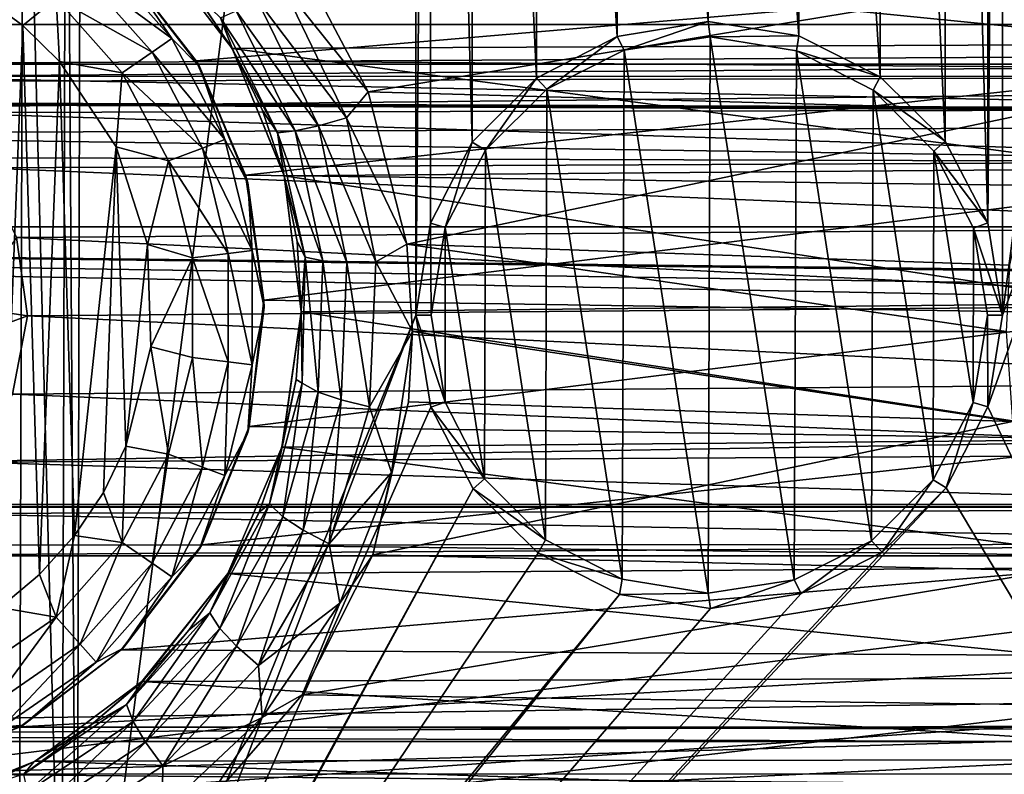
# Model space of a CAD drawing. Header units: metres. Extents: x -95 to 103, y -12 to 12.
# Tile 29 of 256: x -83.56 to -80.9, y -3.64 to -1.6. Entities that reach past the tile are written whole.
import ezdxf

# ---------------------------------------------------------------- set-up
doc = ezdxf.new("R2010")
doc.units = ezdxf.units.M
doc.layers.add('solid_P74500', color=7, linetype='CONTINUOUS')
doc.layers.add('solid_P74500_01', color=7, linetype='CONTINUOUS')

msp = doc.modelspace()

# ---------------------------------------------------------------- linework, layer by layer
at = {"layer": 'solid_P74500'}
for points in [[(-80.908981, -2.4, -1.8), (-80.908981, 2.4, -1.8), (-79.994942, 4.65, -1.8)], [(-80.006721, 0, -1.8), (-80.908981, -2.4, -1.8), (-79.994942, 4.65, -1.8)], [(-42.130733, -2.890517, 0.5), (-88, 3.55, 0.5), (-88, -3.55, 0.5)], [(-42.494564, -2.812256, 0.5), (-88, 3.55, 0.5), (-42.130733, -2.890517, 0.5)], [(-43.453735, -1.765533, 0.5), (-43.5, -1.396225, 0.5), (-88, 3.55, 0.5)], [(-43.31942, -2.109326, 0.5), (-43.453735, -1.765533, 0.5), (-88, 3.55, 0.5)], [(-43.105709, -2.409473, 0.5), (-43.31942, -2.109326, 0.5), (-88, 3.55, 0.5)], [(-42.825325, -2.648513, 0.5), (-43.105709, -2.409473, 0.5), (-88, 3.55, 0.5)], [(-42.494564, -2.812256, 0.5), (-42.825325, -2.648513, 0.5), (-88, 3.55, 0.5)], [(-82.491013, -2.4, -1.8), (-83.40506, -4.65, -1.8), (-82.491013, 2.4, -1.8)], [(-83.393272, 0, -1.8), (-82.491013, 2.4, -1.8), (-83.40506, -4.65, -1.8)], [(-82.491013, -2.4, -1.8), (-82.491013, 2.4, -1.8), (-82.450775, 2.151428, -1.8)], [(-80.949226, -2.151428, -1.8), (-80.948883, 2.152624, -1.8), (-80.908981, 2.4, -1.8)], [(-80.908981, -2.4, -1.8), (-80.949226, -2.151428, -1.8), (-80.908981, 2.4, -1.8)], [(-82.451118, -2.152624, -1.8), (-82.491013, -2.4, -1.8), (-82.450775, 2.151428, -1.8)], [(-82.338852, -1.934156, -1.8), (-82.451118, -2.152624, -1.8), (-82.450775, 2.151428, -1.8)], [(-82.338852, -1.934156, -1.8), (-82.450775, 2.151428, -1.8), (-82.336617, 1.931311, -1.8)], [(-80.949226, -2.151428, -1.8), (-81.06115, 1.934156, -1.8), (-80.948883, 2.152624, -1.8)], [(-82.165939, -1.76112, -1.8), (-82.338852, -1.934156, -1.8), (-82.336617, 1.931311, -1.8)], [(-82.165939, -1.76112, -1.8), (-82.336617, 1.931311, -1.8), (-82.161377, 1.757817, -1.8)], [(-81.063385, -1.931311, -1.8), (-81.234055, 1.76112, -1.8), (-81.06115, 1.934156, -1.8)], [(-80.949226, -2.151428, -1.8), (-81.063385, -1.931311, -1.8), (-81.06115, 1.934156, -1.8)], [(-81.947937, -1.649134, -1.8), (-82.165939, -1.76112, -1.8), (-82.161377, 1.757817, -1.8)], [(-81.947937, -1.649134, -1.8), (-82.161377, 1.757817, -1.8), (-81.941795, 1.647074, -1.8)], [(-81.238625, -1.757817, -1.8), (-81.452065, 1.649134, -1.8), (-81.234055, 1.76112, -1.8)], [(-81.063385, -1.931311, -1.8), (-81.238625, -1.757817, -1.8), (-81.234055, 1.76112, -1.8)], [(-81.703094, -1.609011, -1.8), (-81.947937, -1.649134, -1.8), (-81.941795, 1.647074, -1.8)], [(-81.703094, -1.609011, -1.8), (-81.941795, 1.647074, -1.8), (-81.696907, 1.609011, -1.8)], [(-81.458206, -1.647074, -1.8), (-81.696907, 1.609011, -1.8), (-81.452065, 1.649134, -1.8)], [(-81.238625, -1.757817, -1.8), (-81.458206, -1.647074, -1.8), (-81.452065, 1.649134, -1.8)], [(-81.458206, -1.647074, -1.8), (-81.703094, -1.609011, -1.8), (-81.696907, 1.609011, -1.8)], [(-94.018356, -1.947775, 12.347315), (89.300003, 0, 12.5), (-94.018356, 0, 12.5)], [(-83.433968, -0.252288, -1.8), (-83.393272, 0, -1.8), (-83.40506, -4.65, -1.8)], [(-80.006721, 0, -1.8), (-79.994942, -4.65, -1.8), (-80.948883, -2.647376, -1.8)], [(-80.006721, 0, -1.8), (-80.948883, -2.647376, -1.8), (-80.908981, -2.4, -1.8)], [(-83.548462, -0.475095, -1.8), (-83.433968, -0.252288, -1.8), (-83.445496, -4.400194, -1.8)], [(-83.433968, -0.252288, -1.8), (-83.40506, -4.65, -1.8), (-83.445496, -4.400194, -1.8)], [(-90.699997, -1.617044, 10.880484), (-13, -1.617046, 10.880494), (-13, -0.3, 10.995909)], [(-90.699997, -1.617044, 10.880484), (-13, -0.3, 10.995909), (-90.699997, -0.3, 10.995909)], [(-83.724808, -0.651567, -1.8), (-83.548462, -0.475095, -1.8), (-83.560226, -4.178985, -1.8)], [(-83.548462, -0.475095, -1.8), (-83.445496, -4.400194, -1.8), (-83.560226, -4.178985, -1.8)], [(-8.2, -2.162539, 9.147798), (-90.699997, -2.162539, 9.147798), (-90.699997, -0.726812, 9.37156)], [(-8.2, -2.162539, 9.147798), (-90.699997, -0.726812, 9.37156), (-8.2, -0.726812, 9.37156)], [(-84.199997, -1.723817, -8.527512), (-14.325, -1.326951, -8.597916), (-85.675003, -1.327031, -8.597901)], [(-84.199997, -1.723817, -8.527512), (-79.199997, -1.723817, -8.527512), (-14.325, -1.326951, -8.597916)], [(-80.406647, -1.6701, -11.378082), (-80.182716, -1.38336, -11.416493), (-83.210136, -1.390416, -11.415636)], [(-80.406647, -1.6701, -11.378082), (-83.210136, -1.390416, -11.415636), (-82.986534, -1.68181, -11.376358)], [(-83.086052, -1.531992, -12.124983), (-82.986534, -1.68181, -11.376358), (-83.210136, -1.390416, -11.415636)], [(-83.396156, -1.472644, -12.912048), (-83.353027, -1.423962, -12.814588), (-83.148842, -1.654437, -12.814588)], [(-83.148842, -1.654437, -12.814588), (-83.353027, -1.423962, -12.814588), (-83.280762, -1.460761, -12.7)], [(-82.851471, -1.508585, -12.398896), (-82.814667, -1.429255, -12.41802), (-82.619179, -1.798082, -12.37)], [(-82.619179, -1.798082, -12.37), (-82.814667, -1.429255, -12.41802), (-80.610275, -1.466333, -12.413697)], [(-83.083183, -1.714678, -9.750379), (-83.291306, -1.450814, -9.793117), (-80.120079, -1.462097, -9.791439)], [(-83.280762, -1.460761, -12.7), (-83.291306, -1.450814, -9.793117), (-83.083183, -1.714678, -9.750379)], [(-83.20237, -1.691383, -12.912048), (-83.460747, -1.545556, -12.977164), (-83.396156, -1.472644, -12.912048)], [(-83.20237, -1.691383, -12.912048), (-83.396156, -1.472644, -12.912048), (-83.148842, -1.654437, -12.814588)], [(-83.280762, -1.460761, -12.7), (-83.083183, -1.714678, -9.750379), (-83.074165, -1.73, -12.7)], [(-83.148842, -1.654437, -12.814588), (-83.280762, -1.460761, -12.7), (-83.074165, -1.73, -12.7)], [(-83.083183, -1.714678, -9.750379), (-80.120079, -1.462097, -9.791439), (-80.328278, -1.734278, -9.746911)], [(-82.619179, -1.798082, -12.37), (-80.610275, -1.466333, -12.413697), (-80.799232, -1.848754, -12.362529)], [(-82.918839, -1.549119, -12.359377), (-82.851471, -1.508585, -12.398896), (-82.677948, -1.868371, -12.348542)], [(-82.677948, -1.868371, -12.348542), (-82.851471, -1.508585, -12.398896), (-82.619179, -1.798082, -12.37)], [(-83.663017, -1.536785, -13), (-83.550758, -1.619436, -13), (-83.611977, -3.188541, -13)], [(-83.460747, -1.545556, -12.977164), (-83.550758, -1.619436, -13), (-83.663017, -1.536785, -13)], [(-82.984856, -1.684718, -12.102948), (-82.986534, -1.68181, -11.376358), (-83.086052, -1.531992, -12.124983)], [(-83.018059, -1.598545, -12.214349), (-82.984856, -1.684718, -12.102948), (-83.086052, -1.531992, -12.124983)], [(-83.460747, -1.545556, -12.977164), (-83.451889, -1.71681, -13), (-83.550758, -1.619436, -13)], [(-83.460747, -1.545556, -12.977164), (-83.282532, -1.746719, -12.977164), (-83.451889, -1.71681, -13)], [(-83.20237, -1.691383, -12.912048), (-83.282532, -1.746719, -12.977164), (-83.460747, -1.545556, -12.977164)], [(-82.918839, -1.549119, -12.359377), (-82.753624, -1.890035, -12.309217), (-82.975006, -1.579649, -12.298852)], [(-82.918839, -1.549119, -12.359377), (-82.677948, -1.868371, -12.348542), (-82.753624, -1.890035, -12.309217)], [(-82.975006, -1.579649, -12.298852), (-82.816315, -1.903859, -12.248991), (-83.018059, -1.598545, -12.214349)], [(-82.753624, -1.890035, -12.309217), (-82.816315, -1.903859, -12.248991), (-82.975006, -1.579649, -12.298852)], [(-90.699997, -1.617044, 10.880484), (-90.699997, -2.910733, 10.607904), (-13, -1.617046, 10.880494)], [(-90.699997, -2.910733, 10.607904), (-13, -2.910733, 10.607904), (-13, -1.617046, 10.880494)], [(-83.018059, -1.598545, -12.214349), (-82.863823, -1.908603, -12.164905), (-82.984856, -1.684718, -12.102948)], [(-82.816315, -1.903859, -12.248991), (-82.863823, -1.908603, -12.164905), (-83.018059, -1.598545, -12.214349)], [(-81.92926, -1.686116, -6.5), (-81.947937, -1.649134, -1.8), (-81.703094, -1.609011, -1.8)], [(-81.697067, -1.650026, -6.5), (-81.92926, -1.686116, -6.5), (-81.703094, -1.609011, -1.8)], [(-81.697067, -1.650026, -6.5), (-81.703094, -1.609011, -1.8), (-81.458206, -1.647074, -1.8)], [(-83.550758, -1.619436, -13), (-83.505363, -3.099296, -13), (-83.611977, -3.188541, -13)], [(-83.550758, -1.619436, -13), (-83.451889, -1.71681, -13), (-83.505363, -3.099296, -13)], [(-83.20237, -1.691383, -12.912048), (-83.148842, -1.654437, -12.814588), (-83.005745, -1.92708, -12.814588)], [(-83.005745, -1.92708, -12.814588), (-83.148842, -1.654437, -12.814588), (-83.074165, -1.73, -12.7)], [(-80.54895, -2.005872, -11.323713), (-80.406647, -1.6701, -11.378082), (-82.986534, -1.68181, -11.376358)], [(-82.137451, -1.791115, -6.5), (-82.165939, -1.76112, -1.8), (-81.947937, -1.649134, -1.8)], [(-81.92926, -1.686116, -6.5), (-82.137451, -1.791115, -6.5), (-81.947937, -1.649134, -1.8)], [(-81.702934, -3.149974, -6.5), (-81.92926, -1.686116, -6.5), (-81.697067, -1.650026, -6.5)], [(-81.702934, -3.149974, -6.5), (-81.697067, -1.650026, -6.5), (-81.470741, -3.113884, -6.5)], [(-81.46492, -1.688068, -6.5), (-81.697067, -1.650026, -6.5), (-81.458206, -1.647074, -1.8)], [(-81.470741, -3.113884, -6.5), (-81.697067, -1.650026, -6.5), (-81.46492, -1.688068, -6.5)], [(-81.46492, -1.688068, -6.5), (-81.458206, -1.647074, -1.8), (-81.238625, -1.757817, -1.8)], [(-83.066559, -1.950143, -12.912048), (-83.282532, -1.746719, -12.977164), (-83.20237, -1.691383, -12.912048)], [(-83.066559, -1.950143, -12.912048), (-83.20237, -1.691383, -12.912048), (-83.005745, -1.92708, -12.814588)], [(-80.54895, -2.005872, -11.323713), (-82.986534, -1.68181, -11.376358), (-82.846161, -2.025086, -11.320292)], [(-82.84668, -2.021512, -12.043838), (-82.846161, -2.025086, -11.320292), (-82.986534, -1.68181, -11.376358)], [(-82.904755, -1.848638, -12.075824), (-82.986534, -1.68181, -11.376358), (-82.984856, -1.684718, -12.102948)], [(-82.84668, -2.021512, -12.043838), (-82.986534, -1.68181, -11.376358), (-82.904755, -1.848638, -12.075824)], [(-82.863823, -1.908603, -12.164905), (-82.904755, -1.848638, -12.075824), (-82.984856, -1.684718, -12.102948)], [(-81.935081, -3.111932, -6.5), (-82.137451, -1.791115, -6.5), (-81.92926, -1.686116, -6.5)], [(-81.935081, -3.111932, -6.5), (-81.92926, -1.686116, -6.5), (-81.702934, -3.149974, -6.5)], [(-81.470741, -3.113884, -6.5), (-81.46492, -1.688068, -6.5), (-81.26255, -3.008885, -6.5)], [(-81.258217, -1.794247, -6.5), (-81.46492, -1.688068, -6.5), (-81.238625, -1.757817, -1.8)], [(-81.26255, -3.008885, -6.5), (-81.46492, -1.688068, -6.5), (-81.258217, -1.794247, -6.5)], [(-84.199997, -1.723817, -8.527512), (-83.992798, -1.757161, -8.520703), (-79.199997, -1.723817, -8.527512)], [(-83.992798, -1.757161, -8.520703), (-79.403358, -1.756095, -8.520923), (-79.199997, -1.723817, -8.527512)], [(-83.451889, -1.71681, -13), (-83.411118, -2.99403, -13), (-83.505363, -3.099296, -13)], [(-83.451889, -1.71681, -13), (-83.298904, -1.946654, -13), (-83.411118, -2.99403, -13)], [(-83.282532, -1.746719, -12.977164), (-83.298904, -1.946654, -13), (-83.451889, -1.71681, -13)], [(-82.949829, -2.023391, -9.691021), (-83.083183, -1.714678, -9.750379), (-80.328278, -1.734278, -9.746911)], [(-83.074165, -1.73, -12.7), (-83.083183, -1.714678, -9.750379), (-82.949829, -2.023391, -9.691021)], [(-83.282532, -1.746719, -12.977164), (-83.157639, -1.984685, -12.977164), (-83.298904, -1.946654, -13)], [(-83.066559, -1.950143, -12.912048), (-83.157639, -1.984685, -12.977164), (-83.282532, -1.746719, -12.977164)], [(-83.074165, -1.73, -12.7), (-82.949829, -2.023391, -9.691021), (-82.944298, -2.043535, -12.7)], [(-83.005745, -1.92708, -12.814588), (-83.074165, -1.73, -12.7), (-82.944298, -2.043535, -12.7)], [(-82.949829, -2.023391, -9.691021), (-80.328278, -1.734278, -9.746911), (-80.458298, -2.055073, -9.684352)], [(-83.992798, -1.757161, -8.520703), (-79.582504, -1.845929, -8.501914), (-79.403358, -1.756095, -8.520923)], [(-83.992798, -1.757161, -8.520703), (-83.807365, -1.853611, -8.500242), (-79.582504, -1.845929, -8.501914)], [(-82.303604, -1.955614, -6.5), (-82.338852, -1.934156, -1.8), (-82.165939, -1.76112, -1.8)], [(-82.137451, -1.791115, -6.5), (-82.303604, -1.955614, -6.5), (-82.165939, -1.76112, -1.8)], [(-81.258217, -1.794247, -6.5), (-81.238625, -1.757817, -1.8), (-81.063385, -1.931311, -1.8)], [(-17, -2.917726, 11.123708), (-90.699997, -2.917726, 11.123708), (-92.5, -1.797398, 11.358476)], [(-82.677948, -1.868371, -12.348542), (-82.619179, -1.798082, -12.37), (-82.515594, -2.208822, -12.303296)], [(-82.515594, -2.208822, -12.303296), (-82.619179, -1.798082, -12.37), (-80.799232, -1.848754, -12.362529)], [(-82.141785, -3.005753, -6.5), (-82.303604, -1.955614, -6.5), (-82.137451, -1.791115, -6.5)], [(-82.141785, -3.005753, -6.5), (-82.137451, -1.791115, -6.5), (-81.935081, -3.111932, -6.5)], [(-81.26255, -3.008885, -6.5), (-81.258217, -1.794247, -6.5), (-81.096397, -2.844386, -6.5)], [(-81.094276, -1.958312, -6.5), (-81.258217, -1.794247, -6.5), (-81.063385, -1.931311, -1.8)], [(-81.096397, -2.844386, -6.5), (-81.258217, -1.794247, -6.5), (-81.094276, -1.958312, -6.5)], [(-83.807365, -1.853611, -8.500242), (-79.726402, -1.985125, -8.470494), (-79.582504, -1.845929, -8.501914)], [(-83.807365, -1.853611, -8.500242), (-83.660759, -2.0028, -8.466332), (-79.726402, -1.985125, -8.470494)], [(-82.863823, -1.908603, -12.164905), (-82.84668, -2.021512, -12.043838), (-82.904755, -1.848638, -12.075824)], [(-82.515594, -2.208822, -12.303296), (-80.799232, -1.848754, -12.362529), (-80.890747, -2.265586, -12.292971)], [(-82.753624, -1.890035, -12.309217), (-82.677948, -1.868371, -12.348542), (-82.598656, -2.25656, -12.280843)], [(-82.598656, -2.25656, -12.280843), (-82.677948, -1.868371, -12.348542), (-82.515594, -2.208822, -12.303296)], [(-82.816315, -1.903859, -12.248991), (-82.741928, -2.2541, -12.181941), (-82.863823, -1.908603, -12.164905)], [(-82.863823, -1.908603, -12.164905), (-82.789574, -2.244018, -12.098402), (-82.84668, -2.021512, -12.043838)], [(-82.741928, -2.2541, -12.181941), (-82.789574, -2.244018, -12.098402), (-82.863823, -1.908603, -12.164905)], [(-82.753624, -1.890035, -12.309217), (-82.677483, -2.258013, -12.241775), (-82.816315, -1.903859, -12.248991)], [(-82.677483, -2.258013, -12.241775), (-82.741928, -2.2541, -12.181941), (-82.816315, -1.903859, -12.248991)], [(-82.753624, -1.890035, -12.309217), (-82.598656, -2.25656, -12.280843), (-82.677483, -2.258013, -12.241775)], [(-83.066559, -1.950143, -12.912048), (-83.005745, -1.92708, -12.814588), (-82.93206, -2.226044, -12.814588)], [(-82.93206, -2.226044, -12.814588), (-83.005745, -1.92708, -12.814588), (-82.944298, -2.043535, -12.7)], [(-82.411842, -2.164317, -6.5), (-82.451118, -2.152624, -1.8), (-82.338852, -1.934156, -1.8)], [(-82.303604, -1.955614, -6.5), (-82.411842, -2.164317, -6.5), (-82.338852, -1.934156, -1.8)], [(-81.094276, -1.958312, -6.5), (-81.063385, -1.931311, -1.8), (-80.949226, -2.151428, -1.8)], [(-83.298904, -1.946654, -13), (-83.333122, -2.878491, -13), (-83.411118, -2.99403, -13)], [(-83.298904, -1.946654, -13), (-83.272682, -2.75358, -13), (-83.333122, -2.878491, -13)], [(-83.298904, -1.946654, -13), (-83.214638, -2.209673, -13), (-83.272682, -2.75358, -13)], [(-83.157639, -1.984685, -12.977164), (-83.214638, -2.209673, -13), (-83.298904, -1.946654, -13)], [(-82.99662, -2.233884, -12.912048), (-83.157639, -1.984685, -12.977164), (-83.066559, -1.950143, -12.912048)], [(-82.99662, -2.233884, -12.912048), (-83.066559, -1.950143, -12.912048), (-82.93206, -2.226044, -12.814588)], [(-82.305725, -2.841688, -6.5), (-82.411842, -2.164317, -6.5), (-82.303604, -1.955614, -6.5)], [(-82.305725, -2.841688, -6.5), (-82.303604, -1.955614, -6.5), (-82.141785, -3.005753, -6.5)], [(-81.096397, -2.844386, -6.5), (-81.094276, -1.958312, -6.5), (-80.988152, -2.635683, -6.5)], [(-80.987831, -2.165452, -6.5), (-81.094276, -1.958312, -6.5), (-80.949226, -2.151428, -1.8)], [(-80.988152, -2.635683, -6.5), (-81.094276, -1.958312, -6.5), (-80.987831, -2.165452, -6.5)], [(-83.660759, -2.0028, -8.466332), (-79.822983, -2.164172, -8.426527), (-79.726402, -1.985125, -8.470494)], [(-83.157639, -1.984685, -12.977164), (-83.093323, -2.245625, -12.977164), (-83.214638, -2.209673, -13)], [(-82.99662, -2.233884, -12.912048), (-83.093323, -2.245625, -12.977164), (-83.157639, -1.984685, -12.977164)], [(-83.660759, -2.0028, -8.466332), (-83.568016, -2.190957, -8.419602), (-79.822983, -2.164172, -8.426527)], [(-80.599228, -2.369275, -11.25329), (-80.54895, -2.005872, -11.323713), (-82.846161, -2.025086, -11.320292)], [(-82.901047, -2.360147, -9.614557), (-82.949829, -2.023391, -9.691021), (-80.458298, -2.055073, -9.684352)], [(-82.944298, -2.043535, -12.7), (-82.949829, -2.023391, -9.691021), (-82.901047, -2.360147, -9.614557)], [(-82.944298, -2.043535, -12.7), (-82.901047, -2.360147, -9.614557), (-82.900002, -2.38, -12.7)], [(-82.93206, -2.226044, -12.814588), (-82.944298, -2.043535, -12.7), (-82.900002, -2.38, -12.7)], [(-82.811356, -2.202023, -12.006561), (-82.846161, -2.025086, -11.320292), (-82.84668, -2.021512, -12.043838)], [(-82.789574, -2.244018, -12.098402), (-82.811356, -2.202023, -12.006561), (-82.84668, -2.021512, -12.043838)], [(-80.599228, -2.369275, -11.25329), (-82.846161, -2.025086, -11.320292), (-82.800606, -2.391351, -11.248619)], [(-82.800018, -2.387494, -11.96336), (-82.800606, -2.391351, -11.248619), (-82.846161, -2.025086, -11.320292)], [(-82.800018, -2.387494, -11.96336), (-82.846161, -2.025086, -11.320292), (-82.811356, -2.202023, -12.006561)], [(-82.901047, -2.360147, -9.614557), (-80.458298, -2.055073, -9.684352), (-80.499374, -2.396642, -9.605525)], [(-16.67, -3.55, 8.703878), (-90.699997, -3.55, 8.703878), (-90.699997, -2.162539, 9.147798)], [(-16.67, -3.301332, 8.801205), (-16.67, -3.55, 8.703878), (-90.699997, -2.162539, 9.147798)], [(-16.67, -3.301332, 8.801205), (-90.699997, -2.162539, 9.147798), (-16.67, -3.05, 8.891428)], [(-14.67, -3.05, 8.891428), (-16.67, -3.05, 8.891428), (-90.699997, -2.162539, 9.147798)], [(-8.2, -2.162539, 9.147798), (-14.67, -3.05, 8.891428), (-90.699997, -2.162539, 9.147798)], [(-83.568016, -2.190957, -8.419602), (-79.861526, -2.371784, -8.370462), (-79.822983, -2.164172, -8.426527)], [(-82.449997, -2.4, -6.5), (-82.491013, -2.4, -1.8), (-82.451118, -2.152624, -1.8)], [(-82.411842, -2.164317, -6.5), (-82.449997, -2.4, -6.5), (-82.451118, -2.152624, -1.8)], [(-82.41217, -2.634548, -6.5), (-82.449997, -2.4, -6.5), (-82.411842, -2.164317, -6.5)], [(-82.41217, -2.634548, -6.5), (-82.411842, -2.164317, -6.5), (-82.305725, -2.841688, -6.5)], [(-80.988152, -2.635683, -6.5), (-80.987831, -2.165452, -6.5), (-80.949997, -2.4, -6.5)], [(-80.987831, -2.165452, -6.5), (-80.949226, -2.151428, -1.8), (-80.908981, -2.4, -1.8)], [(-80.949997, -2.4, -6.5), (-80.987831, -2.165452, -6.5), (-80.908981, -2.4, -1.8)], [(-83.700722, -2.377952, -13), (-83.538437, -2.402006, -8.36184), (-83.568016, -2.190957, -8.419602)], [(-83.568016, -2.190957, -8.419602), (-83.538437, -2.402006, -8.36184), (-79.861526, -2.371784, -8.370462)], [(-82.789574, -2.244018, -12.098402), (-82.800018, -2.387494, -11.96336), (-82.811356, -2.202023, -12.006561)], [(-83.214638, -2.209673, -13), (-83.205719, -2.485715, -13), (-83.272682, -2.75358, -13)], [(-83.093323, -2.245625, -12.977164), (-83.205719, -2.485715, -13), (-83.214638, -2.209673, -13)], [(-82.99662, -2.233884, -12.912048), (-82.93206, -2.226044, -12.814588), (-82.93206, -2.533956, -12.814588)], [(-82.93206, -2.533956, -12.814588), (-82.93206, -2.226044, -12.814588), (-82.900002, -2.38, -12.7)], [(-82.598656, -2.25656, -12.280843), (-82.515594, -2.208822, -12.303296), (-82.50016, -2.444274, -12.258692)], [(-82.515594, -2.208822, -12.303296), (-80.890747, -2.265586, -12.292971), (-80.899742, -2.4446, -12.258627)], [(-82.50016, -2.444274, -12.258692), (-82.515594, -2.208822, -12.303296), (-80.899742, -2.4446, -12.258627)], [(-83.093323, -2.245625, -12.977164), (-83.093323, -2.514375, -12.977164), (-83.205719, -2.485715, -13)], [(-82.99662, -2.526116, -12.912048), (-83.093323, -2.245625, -12.977164), (-82.99662, -2.233884, -12.912048)], [(-82.99662, -2.526116, -12.912048), (-83.093323, -2.514375, -12.977164), (-83.093323, -2.245625, -12.977164)], [(-82.99662, -2.526116, -12.912048), (-82.99662, -2.233884, -12.912048), (-82.93206, -2.533956, -12.814588)], [(-82.789574, -2.244018, -12.098402), (-82.797722, -2.584071, -12.016756), (-82.800018, -2.387494, -11.96336)], [(-82.75415, -2.607856, -12.099747), (-82.797722, -2.584071, -12.016756), (-82.789574, -2.244018, -12.098402)], [(-82.741928, -2.2541, -12.181941), (-82.75415, -2.607856, -12.099747), (-82.789574, -2.244018, -12.098402)], [(-82.692703, -2.628837, -12.159188), (-82.75415, -2.607856, -12.099747), (-82.741928, -2.2541, -12.181941)], [(-82.677483, -2.258013, -12.241775), (-82.692703, -2.628837, -12.159188), (-82.741928, -2.2541, -12.181941)], [(-82.677483, -2.258013, -12.241775), (-82.615921, -2.647318, -12.198), (-82.692703, -2.628837, -12.159188)], [(-82.677483, -2.258013, -12.241775), (-82.598656, -2.25656, -12.280843), (-82.615921, -2.647318, -12.198)], [(-82.615921, -2.647318, -12.198), (-82.598656, -2.25656, -12.280843), (-82.50016, -2.444274, -12.258692)], [(-82.940208, -2.700332, -9.524611), (-82.901047, -2.360147, -9.614557), (-80.499374, -2.396642, -9.605525)], [(-82.900002, -2.38, -12.7), (-82.901047, -2.360147, -9.614557), (-82.940208, -2.700332, -9.524611)], [(-83.700722, -2.377952, -13), (-83.707512, -2.46539, -13), (-83.538437, -2.402006, -8.36184)], [(-83.538437, -2.402006, -8.36184), (-79.832138, -2.582519, -8.307863), (-79.861526, -2.371784, -8.370462)], [(-82.900002, -2.38, -12.7), (-82.940208, -2.700332, -9.524611), (-82.944298, -2.716465, -12.7)], [(-82.93206, -2.533956, -12.814588), (-82.900002, -2.38, -12.7), (-82.944298, -2.716465, -12.7)], [(-82.813431, -2.573467, -11.916107), (-82.800606, -2.391351, -11.248619), (-82.800018, -2.387494, -11.96336)], [(-82.797722, -2.584071, -12.016756), (-82.813431, -2.573467, -11.916107), (-82.800018, -2.387494, -11.96336)], [(-80.553787, -2.735547, -11.169906), (-80.599228, -2.369275, -11.25329), (-82.800606, -2.391351, -11.248619)], [(-83.707512, -2.46539, -13), (-83.578682, -2.613603, -8.298137), (-83.538437, -2.402006, -8.36184)], [(-83.538437, -2.402006, -8.36184), (-83.578682, -2.613603, -8.298137), (-79.832138, -2.582519, -8.307863)], [(-82.491013, -2.4, -1.8), (-83.445152, -4.898603, -1.8), (-83.40506, -4.65, -1.8)], [(-82.450775, -2.648572, -1.8), (-83.445152, -4.898603, -1.8), (-82.491013, -2.4, -1.8)], [(-82.940208, -2.700332, -9.524611), (-80.499374, -2.396642, -9.605525), (-80.449982, -2.736265, -9.51435)], [(-80.553787, -2.735547, -11.169906), (-82.800606, -2.391351, -11.248619), (-82.851883, -2.756503, -11.164752)], [(-82.851372, -2.755769, -11.865956), (-82.851883, -2.756503, -11.164752), (-82.800606, -2.391351, -11.248619)], [(-82.851372, -2.755769, -11.865956), (-82.800606, -2.391351, -11.248619), (-82.813431, -2.573467, -11.916107)], [(-82.41217, -2.634548, -6.5), (-82.450775, -2.648572, -1.8), (-82.491013, -2.4, -1.8)], [(-82.41217, -2.634548, -6.5), (-82.491013, -2.4, -1.8), (-82.449997, -2.4, -6.5)], [(-80.988152, -2.635683, -6.5), (-80.949997, -2.4, -6.5), (-80.948883, -2.647376, -1.8)], [(-80.949997, -2.4, -6.5), (-80.908981, -2.4, -1.8), (-80.948883, -2.647376, -1.8)], [(89.300003, -2.500021, 12.247444), (89.300003, -2.45, 12.257548), (-94.018356, -3.847966, 11.892988)], [(-82.556999, -2.824501, -12.176331), (-82.615921, -2.647318, -12.198), (-82.50016, -2.444274, -12.258692)], [(-82.556999, -2.824501, -12.176331), (-82.50016, -2.444274, -12.258692), (-82.511215, -2.63359, -12.219419)], [(-82.511215, -2.63359, -12.219419), (-82.50016, -2.444274, -12.258692), (-80.882362, -2.687148, -12.207753)], [(-82.50016, -2.444274, -12.258692), (-80.899742, -2.4446, -12.258627), (-80.882362, -2.687148, -12.207753)], [(-83.157639, -2.775315, -12.977164), (-83.272682, -2.75358, -13), (-83.205719, -2.485715, -13)], [(-83.093323, -2.514375, -12.977164), (-83.157639, -2.775315, -12.977164), (-83.205719, -2.485715, -13)], [(89.300003, -2.55, 12.237136), (89.300003, -2.500021, 12.247444), (-94.018356, -3.847966, 11.892988)], [(-83.066559, -2.809857, -12.912048), (-83.157639, -2.775315, -12.977164), (-83.093323, -2.514375, -12.977164)], [(-83.066559, -2.809857, -12.912048), (-83.093323, -2.514375, -12.977164), (-82.99662, -2.526116, -12.912048)], [(-83.066559, -2.809857, -12.912048), (-82.99662, -2.526116, -12.912048), (-83.005745, -2.832921, -12.814588)], [(-82.99662, -2.526116, -12.912048), (-82.93206, -2.533956, -12.814588), (-83.005745, -2.832921, -12.814588)], [(-83.005745, -2.832921, -12.814588), (-82.93206, -2.533956, -12.814588), (-82.944298, -2.716465, -12.7)], [(92.5, -2.55, 12.237136), (89.300003, -2.55, 12.237136), (-94.018356, -3.847966, 11.892988)], [(92.5, -4.414677, 11.694401), (92.5, -2.55, 12.237136), (-94.018356, -3.847966, 11.892988)], [(-82.885483, -2.909206, -11.924639), (-82.851372, -2.755769, -11.865956), (-82.813431, -2.573467, -11.916107)], [(-82.797722, -2.584071, -12.016756), (-82.885483, -2.909206, -11.924639), (-82.813431, -2.573467, -11.916107)], [(-83.578682, -2.613603, -8.298137), (-79.735504, -2.774547, -8.245719), (-79.832138, -2.582519, -8.307863)], [(-82.849274, -2.943991, -12.007279), (-82.885483, -2.909206, -11.924639), (-82.797722, -2.584071, -12.016756)], [(-82.75415, -2.607856, -12.099747), (-82.849274, -2.943991, -12.007279), (-82.797722, -2.584071, -12.016756)], [(-83.578682, -2.613603, -8.298137), (-83.680794, -2.796605, -8.238264), (-79.735504, -2.774547, -8.245719)], [(-82.794861, -2.979841, -12.06647), (-82.849274, -2.943991, -12.007279), (-82.75415, -2.607856, -12.099747)], [(-82.692703, -2.628837, -12.159188), (-82.794861, -2.979841, -12.06647), (-82.75415, -2.607856, -12.099747)], [(-82.450775, -2.648572, -1.8), (-82.336617, -2.868689, -1.8), (-83.445152, -4.898603, -1.8)], [(-82.692703, -2.628837, -12.159188), (-82.724823, -3.016501, -12.105119), (-82.794861, -2.979841, -12.06647)], [(-82.692703, -2.628837, -12.159188), (-82.615921, -2.647318, -12.198), (-82.724823, -3.016501, -12.105119)], [(-82.556999, -2.824501, -12.176331), (-82.724823, -3.016501, -12.105119), (-82.615921, -2.647318, -12.198)], [(-82.60701, -3.046415, -12.123092), (-82.511215, -2.63359, -12.219419), (-80.882362, -2.687148, -12.207753)], [(-82.556999, -2.824501, -12.176331), (-82.511215, -2.63359, -12.219419), (-82.60701, -3.046415, -12.123092)], [(-82.41217, -2.634548, -6.5), (-82.305725, -2.841688, -6.5), (-82.450775, -2.648572, -1.8)], [(-82.305725, -2.841688, -6.5), (-82.336617, -2.868689, -1.8), (-82.450775, -2.648572, -1.8)], [(-81.096397, -2.844386, -6.5), (-80.988152, -2.635683, -6.5), (-81.06115, -2.865844, -1.8)], [(-80.988152, -2.635683, -6.5), (-80.948883, -2.647376, -1.8), (-81.06115, -2.865844, -1.8)], [(-81.06115, -2.865844, -1.8), (-80.948883, -2.647376, -1.8), (-79.994942, -4.65, -1.8)], [(-83.068123, -3.019568, -9.428267), (-82.940208, -2.700332, -9.524611), (-80.449982, -2.736265, -9.51435)], [(-82.944298, -2.716465, -12.7), (-82.940208, -2.700332, -9.524611), (-83.068123, -3.019568, -9.428267)], [(-82.60701, -3.046415, -12.123092), (-80.882362, -2.687148, -12.207753), (-80.776772, -3.089321, -12.112229)], [(-82.944298, -2.716465, -12.7), (-83.068123, -3.019568, -9.428267), (-83.074165, -3.03, -12.7)], [(-83.005745, -2.832921, -12.814588), (-82.944298, -2.716465, -12.7), (-83.074165, -3.03, -12.7)], [(-83.282532, -3.013281, -12.977164), (-83.333122, -2.878491, -13), (-83.272682, -2.75358, -13)], [(-83.157639, -2.775315, -12.977164), (-83.282532, -3.013281, -12.977164), (-83.272682, -2.75358, -13)], [(-83.068123, -3.019568, -9.428267), (-80.449982, -2.736265, -9.51435), (-80.312622, -3.052197, -9.417754)], [(-80.412621, -3.07956, -11.079996), (-82.851883, -2.756503, -11.164752), (-82.997719, -3.097138, -11.075095)], [(-82.997574, -3.097061, -11.758938), (-82.997719, -3.097138, -11.075095), (-82.851883, -2.756503, -11.164752)], [(-82.997574, -3.097061, -11.758938), (-82.851883, -2.756503, -11.164752), (-82.913216, -2.93153, -11.812183)], [(-82.913216, -2.93153, -11.812183), (-82.851883, -2.756503, -11.164752), (-82.851372, -2.755769, -11.865956)], [(-82.885483, -2.909206, -11.924639), (-82.913216, -2.93153, -11.812183), (-82.851372, -2.755769, -11.865956)], [(-80.412621, -3.07956, -11.079996), (-80.553787, -2.735547, -11.169906), (-82.851883, -2.756503, -11.164752)], [(-83.680794, -2.796605, -8.238264), (-79.58625, -2.924519, -8.193728), (-79.735504, -2.774547, -8.245719)], [(-83.20237, -3.068617, -12.912048), (-83.282532, -3.013281, -12.977164), (-83.157639, -2.775315, -12.977164)], [(-83.20237, -3.068617, -12.912048), (-83.157639, -2.775315, -12.977164), (-83.066559, -2.809857, -12.912048)], [(-83.680794, -2.796605, -8.238264), (-83.828308, -2.935004, -8.189979), (-79.58625, -2.924519, -8.193728)], [(-83.20237, -3.068617, -12.912048), (-83.066559, -2.809857, -12.912048), (-83.148842, -3.105563, -12.814588)], [(-83.066559, -2.809857, -12.912048), (-83.005745, -2.832921, -12.814588), (-83.148842, -3.105563, -12.814588)], [(-83.148842, -3.105563, -12.814588), (-83.005745, -2.832921, -12.814588), (-83.074165, -3.03, -12.7)], [(-82.556999, -2.824501, -12.176331), (-82.695648, -3.176524, -12.087856), (-82.724823, -3.016501, -12.105119)], [(-82.556999, -2.824501, -12.176331), (-82.60701, -3.046415, -12.123092), (-82.695648, -3.176524, -12.087856)], [(-81.06115, -2.865844, -1.8), (-79.994942, -4.65, -1.8), (-85.675003, -7.792304, -1.8)], [(-81.234055, -3.03888, -1.8), (-81.06115, -2.865844, -1.8), (-85.675003, -7.792304, -1.8)], [(-82.305725, -2.841688, -6.5), (-82.141785, -3.005753, -6.5), (-82.336617, -2.868689, -1.8)], [(-81.26255, -3.008885, -6.5), (-81.096397, -2.844386, -6.5), (-81.234055, -3.03888, -1.8)], [(-81.096397, -2.844386, -6.5), (-81.06115, -2.865844, -1.8), (-81.234055, -3.03888, -1.8)], [(-37.956421, -3.255723, 0.5), (-42.130733, -2.890517, 0.5), (-88, -3.55, 0.5)], [(-82.336617, -2.868689, -1.8), (-83.557976, -5.118156, -1.8), (-83.445152, -4.898603, -1.8)], [(-82.336617, -2.868689, -1.8), (-82.161377, -3.042183, -1.8), (-83.557976, -5.118156, -1.8)], [(-83.282532, -3.013281, -12.977164), (-83.411118, -2.99403, -13), (-83.333122, -2.878491, -13)], [(-82.141785, -3.005753, -6.5), (-82.161377, -3.042183, -1.8), (-82.336617, -2.868689, -1.8)], [(-90.699997, -2.917726, 11.123708), (-16.78986, -2.912514, 11.097918), (-16.580158, -2.910733, 11.071284)], [(-90.699997, -2.910733, 10.607904), (-16.580158, -2.910733, 11.071284), (-14.790274, -2.910733, 10.839775)], [(-90.699997, -2.910733, 11.071284), (-16.580158, -2.910733, 11.071284), (-90.699997, -2.910733, 11.022143)], [(-90.699997, -2.910733, 10.607904), (-90.699997, -2.910733, 11.022143), (-16.580158, -2.910733, 11.071284)], [(-90.699997, -2.917726, 11.123708), (-16.580158, -2.910733, 11.071284), (-90.699997, -2.910733, 11.071284)], [(-90.699997, -2.910733, 10.607904), (-14.790274, -2.910733, 10.839775), (-13, -2.910733, 10.607904)], [(-16.78986, -2.912514, 11.097918), (-90.699997, -2.917726, 11.123708), (-17, -2.917726, 11.123708)], [(-82.885483, -2.909206, -11.924639), (-83.046173, -3.202642, -11.82919), (-82.913216, -2.93153, -11.812183)], [(-83.019073, -3.24487, -11.911857), (-83.046173, -3.202642, -11.82919), (-82.885483, -2.909206, -11.924639)], [(-82.849274, -2.943991, -12.007279), (-83.019073, -3.24487, -11.911857), (-82.885483, -2.909206, -11.924639)], [(-83.828308, -2.935004, -8.189979), (-84.005264, -3.020148, -8.158965), (-79.402374, -3.017784, -8.15984)], [(-83.828308, -2.935004, -8.189979), (-79.402374, -3.017784, -8.15984), (-79.58625, -2.924519, -8.193728)], [(-83.046173, -3.202642, -11.82919), (-82.997574, -3.097061, -11.758938), (-82.913216, -2.93153, -11.812183)], [(-82.974541, -3.292425, -11.971065), (-83.019073, -3.24487, -11.911857), (-82.849274, -2.943991, -12.007279)], [(-82.794861, -2.979841, -12.06647), (-82.974541, -3.292425, -11.971065), (-82.849274, -2.943991, -12.007279)], [(-83.460747, -3.214443, -12.977164), (-83.505363, -3.099296, -13), (-83.411118, -2.99403, -13)], [(-83.282532, -3.013281, -12.977164), (-83.460747, -3.214443, -12.977164), (-83.411118, -2.99403, -13)], [(-82.794861, -2.979841, -12.06647), (-82.915031, -3.344452, -12.009725), (-82.974541, -3.292425, -11.971065)], [(-82.794861, -2.979841, -12.06647), (-82.724823, -3.016501, -12.105119), (-82.915031, -3.344452, -12.009725)], [(-84.199997, -3.049433, -8.148065), (-79.199997, -3.049433, -8.148065), (-79.402374, -3.017784, -8.15984)], [(-84.005264, -3.020148, -8.158965), (-84.199997, -3.049433, -8.148065), (-79.402374, -3.017784, -8.15984)], [(-83.396156, -3.287356, -12.912048), (-83.460747, -3.214443, -12.977164), (-83.282532, -3.013281, -12.977164)], [(-83.396156, -3.287356, -12.912048), (-83.282532, -3.013281, -12.977164), (-83.20237, -3.068617, -12.912048)], [(-83.285477, -3.302219, -9.333025), (-83.068123, -3.019568, -9.428267), (-80.312622, -3.052197, -9.417754)], [(-83.074165, -3.03, -12.7), (-83.068123, -3.019568, -9.428267), (-83.285477, -3.302219, -9.333025)], [(-82.695648, -3.176524, -12.087856), (-82.915031, -3.344452, -12.009725), (-82.724823, -3.016501, -12.105119)], [(-82.141785, -3.005753, -6.5), (-81.935081, -3.111932, -6.5), (-82.161377, -3.042183, -1.8)], [(-81.470741, -3.113884, -6.5), (-81.26255, -3.008885, -6.5), (-81.452065, -3.150866, -1.8)], [(-81.26255, -3.008885, -6.5), (-81.234055, -3.03888, -1.8), (-81.452065, -3.150866, -1.8)], [(-81.452065, -3.150866, -1.8), (-81.234055, -3.03888, -1.8), (-85.675003, -7.792304, -1.8)], [(-19.200001, -3.049433, -8.148065), (-85.675003, -3.841013, -7.806084), (-14.325, -3.840867, -7.806155)], [(-34.200001, -3.049433, -8.148065), (-85.675003, -3.841013, -7.806084), (-29.200001, -3.049433, -8.148065)], [(-24.200001, -3.049433, -8.148065), (-29.200001, -3.049433, -8.148065), (-85.675003, -3.841013, -7.806084)], [(-39.200001, -3.049433, -8.148065), (-85.675003, -3.841013, -7.806084), (-34.200001, -3.049433, -8.148065)], [(-44.200001, -3.049433, -8.148065), (-85.675003, -3.841013, -7.806084), (-39.200001, -3.049433, -8.148065)], [(-49.200001, -3.049433, -8.148065), (-85.675003, -3.841013, -7.806084), (-44.200001, -3.049433, -8.148065)], [(-54.200001, -3.049433, -8.148065), (-85.675003, -3.841013, -7.806084), (-49.200001, -3.049433, -8.148065)], [(-59.200001, -3.049433, -8.148065), (-85.675003, -3.841013, -7.806084), (-54.200001, -3.049433, -8.148065)], [(-64.199997, -3.049433, -8.148065), (-85.675003, -3.841013, -7.806084), (-59.200001, -3.049433, -8.148065)], [(-69.199997, -3.049433, -8.148065), (-85.675003, -3.841013, -7.806084), (-64.199997, -3.049433, -8.148065)], [(-74.199997, -3.049433, -8.148065), (-85.675003, -3.841013, -7.806084), (-69.199997, -3.049433, -8.148065)], [(-79.199997, -3.049433, -8.148065), (-85.675003, -3.841013, -7.806084), (-74.199997, -3.049433, -8.148065)], [(-84.199997, -3.049433, -8.148065), (-85.675003, -3.841013, -7.806084), (-79.199997, -3.049433, -8.148065)], [(-24.200001, -3.049433, -8.148065), (-85.675003, -3.841013, -7.806084), (-19.200001, -3.049433, -8.148065)], [(-82.161377, -3.042183, -1.8), (-81.941795, -3.152925, -1.8), (-83.557976, -5.118156, -1.8)], [(-83.074165, -3.03, -12.7), (-83.285477, -3.302219, -9.333025), (-83.280762, -3.299239, -12.7)], [(-83.285477, -3.302219, -9.333025), (-80.312622, -3.052197, -9.417754), (-80.094948, -3.321639, -9.326131)], [(-83.148842, -3.105563, -12.814588), (-83.074165, -3.03, -12.7), (-83.280762, -3.299239, -12.7)], [(-82.79776, -3.423377, -12.022083), (-82.60701, -3.046415, -12.123092), (-80.776772, -3.089321, -12.112229)], [(-82.695648, -3.176524, -12.087856), (-82.60701, -3.046415, -12.123092), (-82.79776, -3.423377, -12.022083)], [(-81.935081, -3.111932, -6.5), (-81.941795, -3.152925, -1.8), (-82.161377, -3.042183, -1.8)], [(-83.396156, -3.287356, -12.912048), (-83.20237, -3.068617, -12.912048), (-83.353027, -3.336038, -12.814588)], [(-83.20237, -3.068617, -12.912048), (-83.148842, -3.105563, -12.814588), (-83.353027, -3.336038, -12.814588)], [(-83.460747, -3.214443, -12.977164), (-83.611977, -3.188541, -13), (-83.505363, -3.099296, -13)], [(-83.353027, -3.336038, -12.814588), (-83.148842, -3.105563, -12.814588), (-83.280762, -3.299239, -12.7)], [(-80.181549, -3.377074, -10.99297), (-82.997719, -3.097138, -11.075095), (-83.229622, -3.387967, -10.989617)], [(-83.226395, -3.386027, -11.655825), (-83.229622, -3.387967, -10.989617), (-82.997719, -3.097138, -11.075095)], [(-83.226395, -3.386027, -11.655825), (-82.997719, -3.097138, -11.075095), (-83.102631, -3.249361, -11.70659)], [(-83.102631, -3.249361, -11.70659), (-82.997719, -3.097138, -11.075095), (-82.997574, -3.097061, -11.758938)], [(-83.046173, -3.202642, -11.82919), (-83.102631, -3.249361, -11.70659), (-82.997574, -3.097061, -11.758938)], [(-80.181549, -3.377074, -10.99297), (-80.412621, -3.07956, -11.079996), (-82.997719, -3.097138, -11.075095)], [(-82.79776, -3.423377, -12.022083), (-80.776772, -3.089321, -12.112229), (-80.581558, -3.453269, -12.013532)], [(-81.935081, -3.111932, -6.5), (-81.702934, -3.149974, -6.5), (-81.941795, -3.152925, -1.8)], [(-81.702934, -3.149974, -6.5), (-81.470741, -3.113884, -6.5), (-81.696907, -3.190989, -1.8)], [(-81.470741, -3.113884, -6.5), (-81.452065, -3.150866, -1.8), (-81.696907, -3.190989, -1.8)], [(-81.696907, -3.190989, -1.8), (-81.452065, -3.150866, -1.8), (-85.675003, -7.792304, -1.8)], [(-81.941795, -3.152925, -1.8), (-85.675003, -7.792304, -1.8), (-83.557976, -5.118156, -1.8)], [(-81.941795, -3.152925, -1.8), (-81.696907, -3.190989, -1.8), (-85.675003, -7.792304, -1.8)], [(-81.702934, -3.149974, -6.5), (-81.696907, -3.190989, -1.8), (-81.941795, -3.152925, -1.8)], [(-82.695648, -3.176524, -12.087856), (-82.905487, -3.485178, -11.999711), (-82.915031, -3.344452, -12.009725)], [(-82.695648, -3.176524, -12.087856), (-82.79776, -3.423377, -12.022083), (-82.905487, -3.485178, -11.999711)], [(-83.460747, -3.214443, -12.977164), (-83.681923, -3.367111, -12.977164), (-83.611977, -3.188541, -13)], [(-83.046173, -3.202642, -11.82919), (-83.270775, -3.44982, -11.739176), (-83.102631, -3.249361, -11.70659)], [(-83.252861, -3.495888, -11.822293), (-83.270775, -3.44982, -11.739176), (-83.046173, -3.202642, -11.82919)], [(-83.019073, -3.24487, -11.911857), (-83.252861, -3.495888, -11.822293), (-83.046173, -3.202642, -11.82919)], [(-83.636658, -3.453363, -12.912048), (-83.681923, -3.367111, -12.977164), (-83.460747, -3.214443, -12.977164)], [(-83.636658, -3.453363, -12.912048), (-83.460747, -3.214443, -12.977164), (-83.396156, -3.287356, -12.912048)], [(-37.956421, -3.255723, 0.5), (-88, -3.55, 0.5), (-16.67, -3.55, 0.5)], [(-83.270775, -3.44982, -11.739176), (-83.226395, -3.386027, -11.655825), (-83.102631, -3.249361, -11.70659)], [(-83.219711, -3.551625, -11.881824), (-83.252861, -3.495888, -11.822293), (-83.019073, -3.24487, -11.911857)], [(-82.974541, -3.292425, -11.971065), (-83.219711, -3.551625, -11.881824), (-83.019073, -3.24487, -11.911857)], [(-83.636658, -3.453363, -12.912048), (-83.396156, -3.287356, -12.912048), (-83.60643, -3.510952, -12.814588)], [(-83.396156, -3.287356, -12.912048), (-83.353027, -3.336038, -12.814588), (-83.60643, -3.510952, -12.814588)], [(-83.557976, -3.510377, -9.256741), (-83.285477, -3.302219, -9.333025), (-80.094948, -3.321639, -9.326131)], [(-83.550003, -3.505833, -12.7), (-83.285477, -3.302219, -9.333025), (-83.557976, -3.510377, -9.256741)], [(-83.280762, -3.299239, -12.7), (-83.285477, -3.302219, -9.333025), (-83.550003, -3.505833, -12.7)], [(-83.353027, -3.336038, -12.814588), (-83.280762, -3.299239, -12.7), (-83.550003, -3.505833, -12.7)], [(-82.974541, -3.292425, -11.971065), (-83.173416, -3.615577, -11.920695), (-83.219711, -3.551625, -11.881824)], [(-82.974541, -3.292425, -11.971065), (-82.915031, -3.344452, -12.009725), (-83.173416, -3.615577, -11.920695)], [(-83.60643, -3.510952, -12.814588), (-83.353027, -3.336038, -12.814588), (-83.550003, -3.505833, -12.7)], [(-83.557976, -3.510377, -9.256741), (-80.094948, -3.321639, -9.326131), (-79.82827, -3.518446, -9.253676)], [(-82.905487, -3.485178, -11.999711), (-83.173416, -3.615577, -11.920695), (-82.915031, -3.344452, -12.009725)], [(-79.889862, -3.598021, -10.922648), (-83.229622, -3.387967, -10.989617), (-83.517395, -3.602482, -10.921178)], [(-83.366417, -3.504783, -11.61119), (-83.517395, -3.602482, -10.921178), (-83.229622, -3.387967, -10.989617)], [(-83.366417, -3.504783, -11.61119), (-83.229622, -3.387967, -10.989617), (-83.226395, -3.386027, -11.655825)], [(-83.270775, -3.44982, -11.739176), (-83.366417, -3.504783, -11.61119), (-83.226395, -3.386027, -11.655825)], [(-79.889862, -3.598021, -10.922648), (-80.181549, -3.377074, -10.99297), (-83.229622, -3.387967, -10.989617)], [(-83.079277, -3.746235, -11.925424), (-82.79776, -3.423377, -12.022083), (-80.581558, -3.453269, -12.013532)], [(-82.905487, -3.485178, -11.999711), (-82.79776, -3.423377, -12.022083), (-83.079277, -3.746235, -11.925424)], [(-83.270775, -3.44982, -11.739176), (-83.548042, -3.63806, -11.664357), (-83.366417, -3.504783, -11.61119)], [(-83.537971, -3.685117, -11.748232), (-83.548042, -3.63806, -11.664357), (-83.270775, -3.44982, -11.739176)], [(-83.252861, -3.495888, -11.822293), (-83.537971, -3.685117, -11.748232), (-83.270775, -3.44982, -11.739176)], [(-83.079277, -3.746235, -11.925424), (-80.581558, -3.453269, -12.013532), (-80.305855, -3.760041, -11.921078)], [(-83.516426, -3.74575, -11.808307), (-83.537971, -3.685117, -11.748232), (-83.252861, -3.495888, -11.822293)], [(-83.219711, -3.551625, -11.881824), (-83.516426, -3.74575, -11.808307), (-83.252861, -3.495888, -11.822293)], [(-82.905487, -3.485178, -11.999711), (-83.079277, -3.746235, -11.925424), (-83.174667, -3.738243, -11.919396)], [(-82.905487, -3.485178, -11.999711), (-83.174667, -3.738243, -11.919396), (-83.173416, -3.615577, -11.920695)], [(-90.699997, -3.510733, 10.951016), (92.5, -4.241041, 10.689158), (-92.5, -5.002689, 10.354709)], [(-13, -3.510733, 10.424719), (-90.699997, -3.510733, 10.845956), (-90.699997, -3.510733, 10.424719)], [(-13, -3.510733, 10.424719), (-90.699997, -3.510733, 10.951016), (-90.699997, -3.510733, 10.845956)], [(-13, -3.510733, 10.424719), (-90.699997, -3.510733, 10.424719), (-90.699997, -4.208374, 10.163147)], [(-13, -3.510733, 10.424719), (-90.699997, -4.208374, 10.163147), (-13, -4.208375, 10.163148)], [(-90.699997, -3.510733, 10.951016), (-13, -3.510733, 10.424719), (-15.000362, -3.510733, 10.6882)], [(-15.000362, -3.510733, 10.6882), (-17, -3.510733, 10.951016), (-90.699997, -3.510733, 10.951016)], [(-83.86702, -3.636654, -9.207864), (-83.557976, -3.510377, -9.256741), (-79.82827, -3.518446, -9.253676)], [(-83.863533, -3.635704, -12.7), (-83.557976, -3.510377, -9.256741), (-83.86702, -3.636654, -9.207864)], [(-83.86702, -3.636654, -9.207864), (-79.82827, -3.518446, -9.253676), (-79.527, -3.637943, -9.207355)], [(-83.550003, -3.505833, -12.7), (-83.557976, -3.510377, -9.256741), (-83.863533, -3.635704, -12.7)], [(-83.60643, -3.510952, -12.814588), (-83.550003, -3.505833, -12.7), (-83.863533, -3.635704, -12.7)], [(-83.548042, -3.63806, -11.664357), (-83.520569, -3.604079, -11.571626), (-83.366417, -3.504783, -11.61119)], [(-83.520569, -3.604079, -11.571626), (-83.517395, -3.602482, -10.921178), (-83.366417, -3.504783, -11.61119)], [(-16.67, -3.55, 8.703878), (-90.699997, -3.55, 0.5), (-90.699997, -3.55, 8.703878)], [(-16.67, -3.55, 8.703878), (-88, -3.55, 0.5), (-90.699997, -3.55, 0.5)], [(-16.67, -3.55, 8.703878), (-16.67, -3.55, 0.5), (-88, -3.55, 0.5)], [(-83.219711, -3.551625, -11.881824), (-83.484985, -3.817974, -11.847531), (-83.516426, -3.74575, -11.808307)], [(-83.219711, -3.551625, -11.881824), (-83.173416, -3.615577, -11.920695), (-83.484985, -3.817974, -11.847531)], [(-79.557732, -3.733493, -10.877088), (-83.517395, -3.602482, -10.921178), (-83.844543, -3.733841, -10.876968)], [(-83.684776, -3.681745, -11.53914), (-83.844543, -3.733841, -10.876968), (-83.517395, -3.602482, -10.921178)], [(-83.684776, -3.681745, -11.53914), (-83.517395, -3.602482, -10.921178), (-83.520569, -3.604079, -11.571626)], [(-83.548042, -3.63806, -11.664357), (-83.684776, -3.681745, -11.53914), (-83.520569, -3.604079, -11.571626)], [(-79.557732, -3.733493, -10.877088), (-79.889862, -3.598021, -10.922648), (-83.517395, -3.602482, -10.921178)], [(-83.86702, -3.636654, -9.207864), (-79.199997, -3.68, -9.190625), (-84.199997, -3.68, -9.190625)], [(-83.86702, -3.636654, -9.207864), (-79.527, -3.637943, -9.207355), (-79.199997, -3.68, -9.190625)], [(-83.174667, -3.738243, -11.919396), (-83.484985, -3.817974, -11.847531), (-83.173416, -3.615577, -11.920695)]]:
    msp.add_3dface(points, dxfattribs=at)
at = {"layer": 'solid_P74500_01'}
for points in [[(-94.018356, -1.947775, 12.347315), (89.300003, -1.230984, 12.43924), (89.300003, 0, 12.5)], [(-92.5, -1.797398, 11.358476), (-90.699997, -0.3, 11.496086), (89.300003, -1.232091, 11.4338)], [(-94.018356, -1.947775, 12.347315), (89.300003, -2.45, 12.257548), (89.300003, -1.230984, 12.43924)], [(-92.5, -1.797398, 11.358476), (89.300003, -1.232091, 11.4338), (89.300003, -2.45, 11.235991)], [(-92.5, -1.797398, 11.358476), (89.300003, -2.45, 11.235991), (89.300003, -2.500025, 11.224967)], [(-92.5, -1.797398, 11.358476), (89.300003, -2.500025, 11.224967), (89.300003, -2.55, 11.213719)], [(-17, -2.917726, 11.123708), (-92.5, -1.797398, 11.358476), (89.300003, -2.55, 11.213719)], [(-94.018356, -1.947775, 12.347315), (-94.018356, -3.847966, 11.892988), (89.300003, -2.45, 12.257548)], [(-92.5, -5.002689, -10.354709), (92.5, -5.136834, -10.28863), (92.5, -3.49366, -10.955787)], [(-19.200001, -3.78, -10.861012), (-92.5, -5.002689, -10.354709), (92.5, -3.49366, -10.955787)], [(-90.699997, -3.510733, 10.951016), (-17, -3.510733, 10.951016), (92.5, -4.241041, 10.689158)]]:
    msp.add_3dface(points, dxfattribs=at)

doc.saveas('drawing.dxf')
